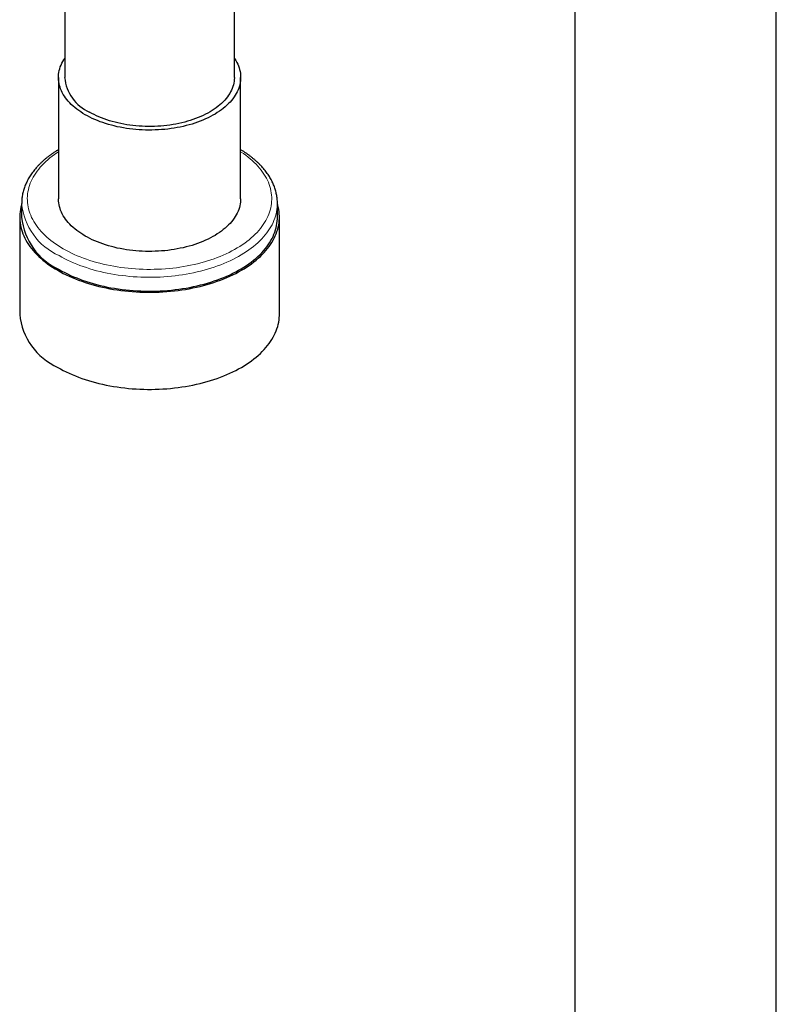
# Model space of a CAD drawing. Header units: millimetres. Extents: x 8 to 984, y 12 to 973.
# Tile 146 of 256: x 817 to 884, y 209 to 296. Entities that reach past the tile are written whole.
import ezdxf

# ---------------------------------------------------------------- set-up
doc = ezdxf.new("R2010")
doc.units = ezdxf.units.MM

msp = doc.modelspace()

# ---------------------------------------------------------------- linework, layer by layer
at = {"color": 7, "linetype": 'Continuous', "lineweight": 30}
for p, q in [((884.041, 112.591), (884.041, 319.747)), ((866.241, 315.77), (866.241, 113.646)), ((821.153, 313.902), (821.153, 291.305)), ((836.153, 291.305), (836.153, 312.432)), ((820.603, 291.305), (820.603, 280.59)), ((836.703, 280.59), (836.703, 291.305)), ((817.353, 280.182), (817.353, 278.957)), ((817.353, 280.176), (817.353, 280.182)), ((839.953, 278.957), (839.953, 280.182)), ((839.953, 280.182), (839.953, 280.178)), ((817.178, 278.957), (817.178, 270.383)), ((840.128, 270.383), (840.128, 278.957))]:
    msp.add_line(p, q, dxfattribs=at)
at = {"color": 7, "linetype": 'Continuous', "lineweight": 30, "flags": 128}
for points in [[(822.961, 288.019), (822.763, 288.137), (822.573, 288.259), (822.391, 288.385), (822.216, 288.514), (822.049, 288.647), (821.891, 288.784), (821.741, 288.923), (821.6, 289.065), (821.467, 289.21), (821.344, 289.358), (821.229, 289.508), (821.124, 289.66), (821.028, 289.815), (820.942, 289.971), (820.865, 290.129), (820.798, 290.288), (820.741, 290.449), (820.693, 290.611), (820.656, 290.773), (820.628, 290.937), (820.611, 291.1), (820.603, 291.264), (820.606, 291.428), (820.618, 291.592), (820.641, 291.756), (820.673, 291.919), (820.716, 292.081), (820.768, 292.242), (820.83, 292.402), (820.902, 292.561), (820.984, 292.718), (821.075, 292.873), (821.153, 292.994)], [(836.153, 292.994), (836.182, 292.95), (836.277, 292.796), (836.364, 292.64), (836.441, 292.482), (836.508, 292.322), (836.565, 292.162), (836.612, 292), (836.65, 291.837), (836.677, 291.674), (836.695, 291.51), (836.702, 291.346), (836.7, 291.182), (836.687, 291.018), (836.665, 290.855), (836.632, 290.692), (836.59, 290.53), (836.537, 290.369), (836.475, 290.209), (836.403, 290.05), (836.322, 289.893), (836.231, 289.737), (836.13, 289.584), (836.02, 289.433), (835.901, 289.284), (835.773, 289.137), (835.636, 288.994), (835.49, 288.853), (835.336, 288.715), (835.174, 288.58), (835.003, 288.449), (834.824, 288.322), (834.638, 288.198), (834.444, 288.078), (834.244, 287.962), (834.036, 287.85), (833.821, 287.742), (833.6, 287.639), (833.373, 287.541), (833.14, 287.447), (832.901, 287.358), (832.657, 287.274), (832.408, 287.195), (832.155, 287.121), (831.897, 287.052), (831.635, 286.989), (831.369, 286.931), (831.1, 286.878), (830.828, 286.831), (830.553, 286.789), (830.275, 286.754), (829.996, 286.723), (829.715, 286.699), (829.433, 286.68), (829.15, 286.667), (828.866, 286.66), (828.582, 286.658), (828.298, 286.663), (828.014, 286.673), (827.731, 286.689), (827.45, 286.71), (827.169, 286.738), (826.891, 286.771), (826.615, 286.81), (826.341, 286.854), (826.071, 286.904), (825.803, 286.959), (825.539, 287.02), (825.279, 287.086), (825.023, 287.157), (824.772, 287.234), (824.526, 287.315), (824.284, 287.402), (824.048, 287.493), (823.818, 287.59), (823.594, 287.69), (823.376, 287.796), (823.165, 287.905), (822.961, 288.019)], [(836.153, 291.305), (836.153, 291.285), (836.146, 291.126), (836.13, 290.968), (836.103, 290.809), (836.067, 290.652), (836.02, 290.495), (835.964, 290.339), (835.897, 290.185), (835.821, 290.032), (835.735, 289.881), (835.64, 289.731), (835.535, 289.584), (835.421, 289.44), (835.297, 289.297), (835.165, 289.158), (835.024, 289.021), (834.874, 288.888), (834.716, 288.757), (834.55, 288.63), (834.376, 288.507), (834.194, 288.388), (834.005, 288.272), (833.808, 288.161), (833.604, 288.053), (833.394, 287.951), (833.177, 287.852), (832.955, 287.759), (832.726, 287.67), (832.492, 287.586), (832.253, 287.507), (832.008, 287.433), (831.76, 287.365), (831.507, 287.301), (831.25, 287.244), (830.99, 287.191), (830.727, 287.145), (830.46, 287.103), (830.192, 287.068), (829.921, 287.038), (829.649, 287.014), (829.375, 286.996), (829.1, 286.983), (828.825, 286.977), (828.549, 286.976), (828.274, 286.981), (827.999, 286.992), (827.725, 287.009), (827.452, 287.032), (827.181, 287.06), (826.912, 287.094), (826.645, 287.134), (826.381, 287.179), (826.12, 287.23), (825.862, 287.287), (825.608, 287.348), (825.359, 287.416), (825.113, 287.488), (824.873, 287.566), (824.637, 287.648), (824.408, 287.736), (824.183, 287.828), (823.965, 287.926), (823.753, 288.027), (823.548, 288.133), (823.349, 288.244)], [(817.353, 280.109), (817.33, 280.032), (817.28, 279.838), (817.239, 279.643), (817.209, 279.447), (817.189, 279.251), (817.179, 279.055), (817.179, 278.859), (817.189, 278.662), (817.209, 278.466), (817.239, 278.271), (817.28, 278.076), (817.33, 277.882), (817.39, 277.688), (817.46, 277.496), (817.54, 277.306), (817.63, 277.116), (817.729, 276.928), (817.838, 276.742), (817.956, 276.558), (818.084, 276.376), (818.221, 276.197), (818.367, 276.02), (818.523, 275.845), (818.687, 275.673), (818.86, 275.504), (819.041, 275.338), (819.231, 275.175), (819.43, 275.016), (819.636, 274.859), (819.85, 274.707), (820.072, 274.558), (820.302, 274.413), (820.539, 274.273)], [(820.539, 274.273), (820.783, 274.136), (821.034, 274.003), (821.291, 273.875), (821.555, 273.751), (821.826, 273.632), (822.102, 273.518), (822.384, 273.408), (822.672, 273.303), (822.964, 273.204), (823.262, 273.109), (823.565, 273.019), (823.872, 272.935), (824.183, 272.856), (824.498, 272.782), (824.817, 272.713), (825.139, 272.651), (825.464, 272.593), (825.792, 272.541), (826.123, 272.495), (826.456, 272.455), (826.79, 272.42), (827.127, 272.391), (827.465, 272.368), (827.803, 272.351), (828.143, 272.339), (828.483, 272.333), (828.823, 272.333), (829.163, 272.339), (829.502, 272.351), (829.841, 272.368), (830.179, 272.391), (830.515, 272.42), (830.85, 272.455), (831.182, 272.495), (831.513, 272.541), (831.841, 272.593), (832.166, 272.651), (832.488, 272.713), (832.807, 272.782), (833.122, 272.856), (833.434, 272.935), (833.741, 273.019), (834.043, 273.109), (834.341, 273.204), (834.634, 273.303), (834.921, 273.408), (835.204, 273.518), (835.48, 273.632), (835.75, 273.751), (836.014, 273.875), (836.272, 274.003), (836.523, 274.136), (836.767, 274.273), (837.004, 274.413), (837.233, 274.558), (837.455, 274.707), (837.669, 274.859), (837.876, 275.016), (838.074, 275.175), (838.264, 275.338), (838.446, 275.504), (838.619, 275.673), (838.783, 275.845), (838.938, 276.02), (839.084, 276.197), (839.221, 276.376), (839.349, 276.558), (839.468, 276.742), (839.577, 276.928), (839.676, 277.116), (839.766, 277.306), (839.845, 277.496), (839.915, 277.688), (839.976, 277.882), (840.026, 278.076), (840.066, 278.271), (840.096, 278.466), (840.116, 278.662), (840.126, 278.859), (840.126, 279.055), (840.116, 279.251), (840.096, 279.447), (840.066, 279.643), (840.026, 279.838), (839.976, 280.032), (839.953, 280.109)], [(836.703, 280.59), (836.7, 280.467), (836.687, 280.303), (836.665, 280.139), (836.632, 279.976), (836.59, 279.814), (836.537, 279.653), (836.475, 279.493), (836.403, 279.334), (836.322, 279.177), (836.231, 279.022), (836.13, 278.868), (836.02, 278.717), (835.901, 278.568), (835.773, 278.422), (835.636, 278.278), (835.49, 278.137), (835.336, 277.999), (835.174, 277.865), (835.003, 277.734), (834.824, 277.606), (834.638, 277.482), (834.444, 277.362), (834.244, 277.246), (834.036, 277.134), (833.821, 277.027), (833.6, 276.924), (833.373, 276.825), (833.14, 276.732), (832.901, 276.643), (832.657, 276.558), (832.408, 276.479), (832.155, 276.405), (831.897, 276.337), (831.635, 276.273), (831.369, 276.215), (831.1, 276.163), (830.828, 276.115), (830.553, 276.074), (830.275, 276.038), (829.996, 276.008), (829.715, 275.983), (829.433, 275.965), (829.15, 275.952), (828.866, 275.944), (828.582, 275.943), (828.298, 275.947), (828.014, 275.957), (827.731, 275.973), (827.45, 275.995), (827.169, 276.022), (826.891, 276.055), (826.615, 276.094), (826.341, 276.138), (826.071, 276.188), (825.803, 276.244), (825.539, 276.304), (825.279, 276.37), (825.023, 276.442), (824.772, 276.518), (824.526, 276.6), (824.284, 276.686), (824.048, 276.778), (823.818, 276.874), (823.594, 276.975), (823.376, 277.08), (823.165, 277.19), (822.961, 277.304), (822.763, 277.422), (822.573, 277.544), (822.391, 277.67), (822.216, 277.799), (822.049, 277.932), (821.891, 278.068), (821.741, 278.207), (821.6, 278.35), (821.467, 278.495), (821.344, 278.642), (821.229, 278.792), (821.124, 278.945), (821.028, 279.099), (820.942, 279.256), (820.865, 279.413), (820.798, 279.573), (820.741, 279.734), (820.693, 279.895), (820.656, 280.058), (820.628, 280.221), (820.611, 280.385), (820.603, 280.549), (820.603, 280.59)], [(820.662, 274.344), (820.905, 274.208), (821.155, 274.076), (821.411, 273.949), (821.674, 273.826), (821.943, 273.708), (822.218, 273.595), (822.498, 273.486), (822.785, 273.382), (823.076, 273.283), (823.373, 273.189), (823.674, 273.101), (823.98, 273.017), (824.289, 272.939), (824.603, 272.867), (824.921, 272.799), (825.241, 272.738), (825.565, 272.682), (825.892, 272.631), (826.221, 272.586), (826.552, 272.547), (826.885, 272.514), (827.22, 272.486), (827.556, 272.464), (827.893, 272.448), (828.23, 272.438), (828.568, 272.434), (828.906, 272.435), (829.244, 272.442), (829.581, 272.455), (829.918, 272.474), (830.253, 272.499), (830.587, 272.53), (830.919, 272.566), (831.25, 272.608), (831.577, 272.656), (831.903, 272.709), (832.225, 272.768), (832.544, 272.832), (832.86, 272.902), (833.171, 272.978), (833.479, 273.058), (833.783, 273.144), (834.082, 273.236), (834.376, 273.332), (834.665, 273.433), (834.948, 273.54), (835.226, 273.651), (835.498, 273.767), (835.764, 273.887), (836.024, 274.012), (836.276, 274.142), (836.523, 274.276), (836.762, 274.414), (836.993, 274.556), (837.218, 274.702), (837.434, 274.851), (837.643, 275.005), (837.844, 275.162), (838.037, 275.322), (838.221, 275.486), (838.396, 275.653), (838.563, 275.823), (838.721, 275.995), (838.87, 276.17), (839.01, 276.348), (839.14, 276.528), (839.262, 276.71), (839.373, 276.895), (839.475, 277.081), (839.568, 277.268), (839.65, 277.458), (839.723, 277.648), (839.786, 277.84), (839.839, 278.033), (839.882, 278.226), (839.914, 278.421), (839.937, 278.615), (839.95, 278.81), (839.953, 278.957)], [(820.539, 265.699), (820.783, 265.562), (821.034, 265.43), (821.291, 265.301), (821.555, 265.178), (821.826, 265.059), (822.102, 264.944), (822.384, 264.835), (822.672, 264.73), (822.964, 264.63), (823.262, 264.535), (823.565, 264.445), (823.872, 264.361), (824.183, 264.282), (824.498, 264.208), (824.817, 264.14), (825.139, 264.077), (825.464, 264.02), (825.792, 263.968), (826.123, 263.922), (826.456, 263.881), (826.79, 263.846), (827.127, 263.818), (827.465, 263.794), (827.803, 263.777), (828.143, 263.765), (828.483, 263.759), (828.823, 263.759), (829.163, 263.765), (829.502, 263.777), (829.841, 263.794), (830.179, 263.818), (830.515, 263.846), (830.85, 263.881), (831.182, 263.922), (831.513, 263.968), (831.841, 264.02), (832.166, 264.077), (832.488, 264.14), (832.807, 264.208), (833.122, 264.282), (833.434, 264.361), (833.741, 264.445), (834.043, 264.535), (834.341, 264.63), (834.634, 264.73), (834.921, 264.835), (835.204, 264.944), (835.48, 265.059), (835.75, 265.178), (836.014, 265.301), (836.272, 265.43), (836.523, 265.562), (836.767, 265.699), (837.004, 265.84), (837.233, 265.985), (837.455, 266.133), (837.669, 266.286), (837.876, 266.442), (838.074, 266.601), (838.264, 266.764), (838.446, 266.93), (838.619, 267.099), (838.783, 267.271), (838.938, 267.446), (839.084, 267.623), (839.221, 267.803), (839.349, 267.985), (839.468, 268.169), (839.577, 268.355), (839.676, 268.542), (839.766, 268.732), (839.845, 268.923), (839.915, 269.115), (839.976, 269.308), (840.026, 269.502), (840.066, 269.697), (840.096, 269.893), (840.116, 270.089), (840.126, 270.285), (840.128, 270.383)]]:
    msp.add_lwpolyline(points, dxfattribs=at)
at = {"color": 252, "linetype": 'Continuous', "lineweight": 0, "flags": 128}
for points in [[(820.603, 284.746), (820.456, 284.65), (820.246, 284.504), (820.043, 284.354), (819.848, 284.2), (819.661, 284.044), (819.483, 283.884), (819.313, 283.721), (819.152, 283.555), (819, 283.386), (818.857, 283.215), (818.723, 283.041), (818.598, 282.865), (818.482, 282.687), (818.376, 282.507), (818.28, 282.326), (818.193, 282.142), (818.116, 281.957), (818.048, 281.771), (817.991, 281.584), (817.943, 281.396), (817.906, 281.207), (817.878, 281.017), (817.861, 280.827), (817.853, 280.637), (817.856, 280.447), (817.868, 280.257), (817.891, 280.067), (817.923, 279.878), (817.966, 279.69), (818.018, 279.502), (818.081, 279.315), (818.153, 279.13), (818.235, 278.946), (818.327, 278.763), (818.428, 278.582), (818.539, 278.403), (818.659, 278.226), (818.789, 278.051), (818.927, 277.879), (819.075, 277.709), (819.232, 277.541), (819.397, 277.377), (819.571, 277.215), (819.754, 277.057), (819.944, 276.902), (820.143, 276.751), (820.35, 276.602), (820.565, 276.458), (820.787, 276.318), (821.016, 276.181)], [(821.016, 276.181), (821.252, 276.049), (821.496, 275.921), (821.746, 275.797), (822.002, 275.677), (822.265, 275.563), (822.533, 275.453), (822.807, 275.347), (823.087, 275.247), (823.372, 275.151), (823.662, 275.061), (823.956, 274.975), (824.255, 274.895), (824.558, 274.821), (824.864, 274.751), (825.175, 274.687), (825.488, 274.629), (825.804, 274.576), (826.123, 274.528), (826.445, 274.487), (826.768, 274.451), (827.093, 274.42), (827.42, 274.396), (827.748, 274.377), (828.077, 274.364), (828.406, 274.357), (828.735, 274.355), (829.064, 274.36), (829.393, 274.37), (829.722, 274.386), (830.049, 274.407), (830.375, 274.435), (830.699, 274.468), (831.022, 274.507), (831.342, 274.551), (831.659, 274.602), (831.974, 274.657), (832.286, 274.719), (832.595, 274.785), (832.9, 274.857), (833.2, 274.935), (833.497, 275.017), (833.789, 275.105), (834.076, 275.198), (834.359, 275.296), (834.636, 275.399), (834.907, 275.507), (835.173, 275.619), (835.432, 275.737), (835.686, 275.858), (835.932, 275.984), (836.172, 276.114), (836.405, 276.249), (836.631, 276.387), (836.849, 276.53), (837.06, 276.676), (837.263, 276.826), (837.457, 276.979), (837.644, 277.136), (837.822, 277.296), (837.992, 277.459), (838.153, 277.625), (838.305, 277.793), (838.449, 277.964), (838.583, 278.138), (838.708, 278.314), (838.823, 278.492), (838.929, 278.672), (839.026, 278.854), (839.113, 279.037), (839.19, 279.222), (839.257, 279.408), (839.315, 279.596), (839.362, 279.784), (839.4, 279.973), (839.427, 280.162), (839.445, 280.352), (839.452, 280.542), (839.45, 280.732), (839.437, 280.922), (839.415, 281.112), (839.382, 281.301), (839.34, 281.49), (839.287, 281.678), (839.225, 281.864), (839.152, 282.05), (839.07, 282.234), (838.979, 282.417), (838.877, 282.598), (838.767, 282.777), (838.646, 282.954), (838.517, 283.129), (838.378, 283.301), (838.23, 283.471), (838.074, 283.638), (837.908, 283.803), (837.734, 283.964), (837.552, 284.122), (837.361, 284.278), (837.162, 284.429), (836.955, 284.577), (836.741, 284.721), (836.703, 284.746)], [(839.953, 280.178), (839.95, 280.035), (839.937, 279.84), (839.914, 279.645), (839.882, 279.451), (839.839, 279.258), (839.786, 279.065), (839.723, 278.873), (839.65, 278.682), (839.568, 278.493), (839.475, 278.305), (839.373, 278.119), (839.262, 277.935), (839.14, 277.753), (839.01, 277.573), (838.87, 277.395), (838.721, 277.22), (838.563, 277.047), (838.396, 276.878), (838.221, 276.711), (838.037, 276.547), (837.844, 276.387), (837.643, 276.23), (837.434, 276.076), (837.218, 275.926), (836.993, 275.78), (836.762, 275.638), (836.523, 275.5), (836.276, 275.367), (836.024, 275.237), (835.764, 275.112), (835.498, 274.991), (835.226, 274.876), (834.948, 274.764), (834.665, 274.658), (834.376, 274.557), (834.082, 274.46), (833.783, 274.369), (833.479, 274.283), (833.171, 274.202), (832.86, 274.127), (832.544, 274.057), (832.225, 273.993), (831.903, 273.934), (831.577, 273.88), (831.25, 273.833), (830.919, 273.791), (830.587, 273.754), (830.253, 273.724), (829.918, 273.699), (829.581, 273.68), (829.244, 273.667), (828.906, 273.66), (828.568, 273.658), (828.23, 273.663), (827.893, 273.673), (827.556, 273.689), (827.22, 273.711), (826.885, 273.739), (826.552, 273.772), (826.221, 273.811), (825.892, 273.856), (825.565, 273.906), (825.241, 273.963), (824.921, 274.024), (824.603, 274.091), (824.289, 274.164), (823.98, 274.242), (823.674, 274.326), (823.373, 274.414), (823.076, 274.508), (822.785, 274.607), (822.498, 274.711), (822.218, 274.819), (821.943, 274.933), (821.674, 275.051), (821.411, 275.174), (821.155, 275.301), (820.905, 275.433), (820.662, 275.569)]]:
    msp.add_lwpolyline(points, dxfattribs=at)
at = {"color": 7, "linetype": 'Continuous', "lineweight": 30}
for centre, radius, start, end in [((824.893, 291.67), 3.758, 185.57361, 245.74653), ((823.021, 279.53), 5.698, 185.77771, 245.5425), ((822.943, 270.972), 5.795, 185.82886, 245.49129)]:
    msp.add_arc(centre, radius, start, end, dxfattribs=at)
at = {"color": 252, "linetype": 'Continuous', "lineweight": 0}
msp.add_arc((822.951, 280.705), 5.623, 185.40361, 245.98411, dxfattribs=at)
at = {"color": 7, "linetype": 'Continuous', "lineweight": 30}
for points, knots in [([(820.603, 284.926), (820.54, 284.888), (820.402, 284.805), (820.197, 284.671), (819.986, 284.525), (819.782, 284.376), (819.585, 284.224), (819.395, 284.068), (819.213, 283.908), (819.039, 283.746), (818.873, 283.58), (818.714, 283.411), (818.564, 283.239), (818.422, 283.065), (818.288, 282.888), (818.163, 282.709), (818.047, 282.528), (817.939, 282.345), (817.84, 282.16), (817.751, 281.974), (817.67, 281.786), (817.598, 281.597), (817.536, 281.407), (817.483, 281.216), (817.438, 281.024), (817.403, 280.832), (817.377, 280.64), (817.36, 280.447), (817.352, 280.292), (817.354, 280.202), (817.354, 280.175)], [0, 0, 0, 0, 0.031188, 0.068518, 0.10585, 0.143177, 0.180497, 0.217802, 0.255087, 0.292346, 0.329569, 0.366749, 0.403876, 0.440941, 0.477934, 0.514845, 0.551665, 0.588386, 0.625001, 0.661505, 0.697893, 0.734166, 0.770326, 0.806378, 0.842328, 0.878189, 0.913972, 0.949694, 0.985372, 1, 1, 1, 1]), ([(839.952, 280.177), (839.952, 280.185), (839.954, 280.257), (839.948, 280.393), (839.934, 280.586), (839.911, 280.778), (839.878, 280.969), (839.837, 281.16), (839.786, 281.35), (839.727, 281.539), (839.659, 281.727), (839.581, 281.914), (839.495, 282.099), (839.4, 282.284), (839.296, 282.466), (839.184, 282.647), (839.063, 282.825), (838.933, 283.002), (838.795, 283.176), (838.648, 283.348), (838.493, 283.517), (838.33, 283.683), (838.16, 283.846), (837.981, 284.007), (837.795, 284.164), (837.601, 284.317), (837.401, 284.467), (837.193, 284.614), (836.978, 284.756), (836.814, 284.861), (836.72, 284.916), (836.703, 284.926)], [0, 0, 0, 0, 0.004372, 0.040032, 0.07569, 0.111363, 0.14707, 0.182829, 0.218655, 0.254563, 0.290564, 0.326667, 0.362878, 0.3992, 0.435635, 0.472179, 0.50883, 0.545581, 0.582424, 0.619352, 0.656355, 0.693425, 0.730551, 0.767724, 0.804937, 0.842181, 0.879449, 0.916735, 0.954032, 0.991337, 1, 1, 1, 1])]:
    msp.add_open_spline(points, degree=3, knots=knots, dxfattribs=at)

doc.saveas('drawing.dxf')
